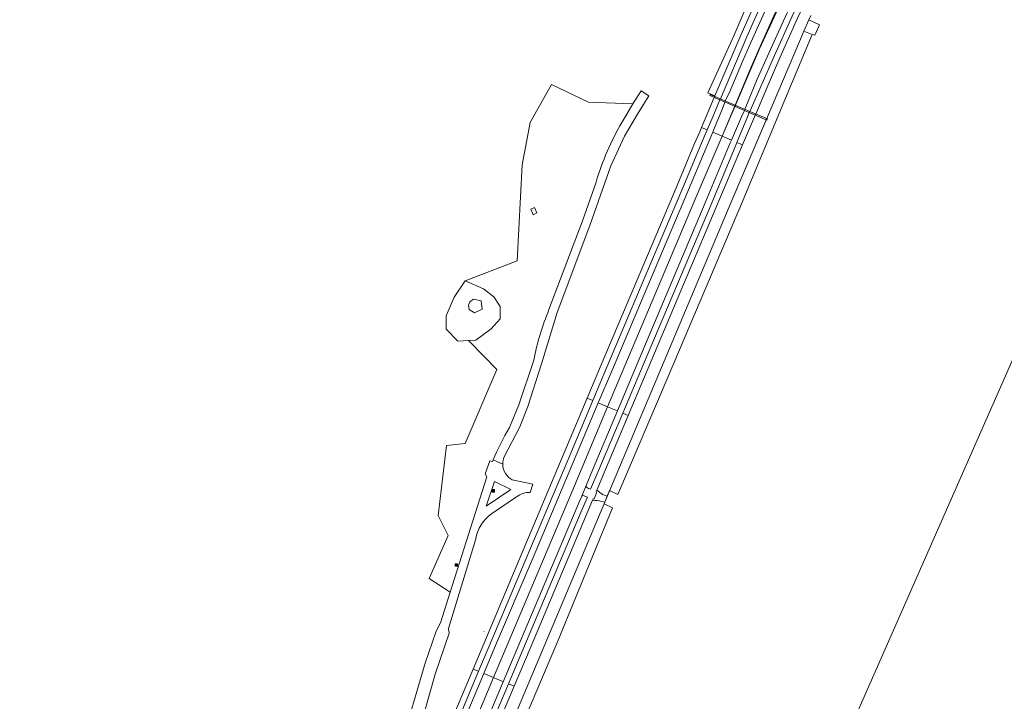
# Model space of a CAD drawing. Header units: metres. Extents: x 140853 to 145288, y 474558 to 480269.
# Tile 139 of 256: x 142909 to 143244, y 476800 to 477032. Entities that reach past the tile are written whole.
import ezdxf

# ---------------------------------------------------------------- set-up
doc = ezdxf.new("R2010")
doc.units = ezdxf.units.M
doc.header["$MEASUREMENT"] = 0
for name, color, linetype, lineweight in [('B-WE-FV-FAUNAPASSAGE-G', 80, 'Continuous', 18), ('B-WE-GR-BOS_GEMENGD-G', 40, 'Continuous', 13), ('B-WE-GR-BOS_NAALD-G', 40, 'Continuous', 13), ('B-WE-GR-GRAS_KRUIDENRIJK-G', 80, 'Continuous', 18), ('B-WE-GR-HEIDE-G', 200, 'Continuous', 13), ('B-WE-IE-MEUBILAIR_WEGMEUBILAIR-S', 7, 'Continuous', 18), ('B-WE-IE-TERREINAFSCHEIDING_KUNSTMATIG_HEKWERK-G', 20, 'IE-TERREINAFSCHEIDING-KUNSTMATIG', 18), ('B-WE-IE-TERREINAFSCHEIDING_KUNSTMATIG_HEKWERK_RASTER-G', 30, 'IE-TERREINAFSCHEIDING-KUNSTMATIG', 18), ('B-WE-IE-TERREINAFSCHEIDING_KUNSTMATIG_MUUR-G', 90, 'IE-TERREINAFSCHEIDING-KUNSTMATIG-DICHT', 18), ('B-WE-OG-BEBOUWING_BIJGEBOUW-G', 7, 'Continuous', 18), ('B-WE-OG-HULPLIJN-G', 50, 'Continuous', 18), ('B-WE-OG-WATER_GREPPEL-G', 160, 'Continuous', 18), ('B-WE-VH-ONVERHARD-G', 252, 'Continuous', 18), ('B-WE-VH-VERHARDING_ASFALT-G', 252, 'Continuous', 18), ('B-WE-VH-VERHARDING_HALFVERHARDING-G', 252, 'Continuous', 18), ('X-XX-XX-ALGEMEEN-S', 7, 'Continuous', 18)]:
    doc.layers.add(name, color=color, linetype=linetype, lineweight=lineweight)
doc.linetypes.add('IE-TERREINAFSCHEIDING-KUNSTMATIG', pattern='A,4,[82,NLCS.shx,S=0.75,R=90,X=0,Y=0],4,-2', length=10)
doc.linetypes.add('IE-TERREINAFSCHEIDING-KUNSTMATIG-DICHT', pattern='A,8,-1,[82,NLCS.shx,S=0.75,R=90,X=0,Y=0],-1', length=10)

# ---------------------------------------------------------------- blocks, each defined once
blk = doc.blocks.new('SIE-WEG_AFVALBAK-SO')
at = {"linetype": 'ByBlock', "lineweight": 18}
h = blk.add_hatch(color=0, dxfattribs=at)
h.dxf.hatch_style = 1
h.paths.add_polyline_path([(-1.5, -1.5), (1.5, -1.5), (1.5, 1.5), (-1.5, 1.5)])
at = {"color": 0, "linetype": 'ByBlock', "lineweight": 18}
for points in [[(-2, -2), (2, -2), (2, 2), (-2, 2)], [(-1.5, -1.5), (1.5, -1.5), (1.5, 1.5), (-1.5, 1.5)]]:
    blk.add_lwpolyline(points, close=True, dxfattribs=at)
blk = doc.blocks.new('SIE-WEG_AFVALBAK_TYPE_01')
for radius in [0.25, 0.156]:
    blk.add_circle((0, 0), radius)

msp = doc.modelspace()

# ---------------------------------------------------------------- linework, layer by layer
at = {"layer": 'B-WE-FV-FAUNAPASSAGE-G', "ltscale": 0.2, "flags": 128}
msp.add_lwpolyline([(143157.576, 477000.891), (143144.122, 477006.693), (143143.958, 477006.295), (143149.184, 477004.04), (143163.428, 476997.94), (143163.59, 476998.338), (143157.576, 477000.891)], close=True, dxfattribs=at)
at = {"layer": 'B-WE-GR-BOS_GEMENGD-G', "ltscale": 0.2, "flags": 128}
msp.add_lwpolyline([(143056.853, 476795.476), (143063.427, 476811.112), (143067.036, 476819.694), (143080.489, 476851.538), (143093.702, 476883.083), (143102.208, 476903.281), (143106.981, 476914.614), (143119.91, 476945.117), (143132.848, 476975.718), (143138.8, 476989.963), (143140.527, 476993.913), (143141.162, 476995.425), (143145.457, 477005.648), (143145.459, 477005.654), (143145.614, 477006.041), (143145.617, 477006.048), (143145.692, 477006.225), (143143.311, 477007.241), (143152.115, 477026.607), (143161.911, 477049.58)], dxfattribs=at)
msp.add_lwpolyline([(143038.839, 476784.953), (143047.114, 476813.136), (143050.812, 476823.964), (143052.298, 476826.798), (143055.577, 476837.217), (143048.438, 476841.952), (143054.969, 476856.579), (143051.528, 476863.369), (143054.314, 476887.219), (143060.744, 476887.838), (143071.473, 476913.06), (143067.049, 476917.583), (143061.808, 476922.941), (143058.163, 476922.725), (143054.204, 476926.767), (143054.195, 476931.369), (143056.982, 476937.676), (143060.72, 476943.187), (143078.381, 476950.034), (143080.155, 476982.761), (143082.809, 476997.081), (143084.458, 477000), (143090.135, 477010.05), (143102.639, 477003.991), (143117.767, 477003.497), (143120.602, 477007.895), (143123.166, 477006.242), (143119.409, 477000), (143114.902, 476992.512), (143110.318, 476982.388), (143108.296, 476976.602), (143103.179, 476962.122), (143091.984, 476932.48), (143086.644, 476914.968), (143082.002, 476900.454), (143079.337, 476893.555), (143073.996, 476883.342), (143073.996, 476883.342, 0.108058), (143073.489, 476880.78), (143073.489, 476880.78, 0.2728997), (143076.745, 476875.517), (143076.745, 476875.517), (143083.708, 476874.004), (143082.853, 476871.215), (143082.853, 476871.215, 0.1760143), (143078.213, 476869.676), (143078.213, 476869.676), (143069.697, 476863.9), (143069.697, 476863.9, 0.2022796), (143064.297, 476855.388), (143064.297, 476855.388), (143055.089, 476824.923), (143055.243, 476823.285), (143050.477, 476809.322), (143043.455, 476784.551)], format="xyb", dxfattribs=at)
at = {"layer": 'B-WE-GR-BOS_NAALD-G', "ltscale": 0.2, "flags": 128}
msp.add_lwpolyline([(143084.458, 477000), (143082.809, 476997.081), (143080.155, 476982.761), (143078.381, 476950.034), (143060.72, 476943.187), (143066.926, 476940.55), (143070.431, 476937.809), (143072.638, 476934.513), (143072.647, 476930.261), (143069.604, 476926.903), (143064.312, 476923.089), (143061.808, 476922.941), (143067.049, 476917.583), (143071.473, 476913.06), (143060.744, 476887.838), (143054.314, 476887.219), (143051.528, 476863.369), (143054.969, 476856.579), (143048.438, 476841.952), (143055.577, 476837.217), (143068.03, 476876.539), (143067.485, 476877.506), (143069.13, 476882.019), (143070.02, 476881.797), (143070.212, 476882.259), (143070.212, 476882.259, -0.0342695), (143075.768, 476893.298), (143075.768, 476893.298), (143078.948, 476901.015), (143084.04, 476916.275), (143084.04, 476916.275, -0.0492865), (143089.223, 476933.423), (143089.223, 476933.423), (143100.483, 476963.313), (143105.276, 476976.853), (143105.276, 476976.853, -0.057789), (143114.017, 476997.15), (143114.017, 476997.15), (143115.701, 477000), (143117.767, 477003.497), (143102.639, 477003.991), (143090.135, 477010.05), (143084.458, 477000)], format="xyb", close=True, dxfattribs=at)
for points in [[(143064.312, 476923.089), (143069.604, 476926.903), (143072.647, 476930.261), (143072.638, 476934.513), (143070.431, 476937.809), (143066.926, 476940.55), (143060.72, 476943.187), (143056.982, 476937.676), (143054.195, 476931.369), (143054.204, 476926.767), (143058.163, 476922.725), (143061.808, 476922.941), (143064.312, 476923.089)], [(143062.09, 476933.487), (143061.887, 476934.938), (143062.335, 476936.139), (143063.533, 476936.941), (143066.184, 476936.398), (143066.44, 476933.547), (143063.893, 476932.341), (143062.09, 476933.487)], [(143062.09, 476933.487), (143063.893, 476932.341), (143066.44, 476933.547), (143066.184, 476936.398), (143063.533, 476936.941), (143062.335, 476936.139), (143061.887, 476934.938), (143062.09, 476933.487)]]:
    msp.add_lwpolyline(points, close=True, dxfattribs=at)
at = {"layer": 'B-WE-GR-GRAS_KRUIDENRIJK-G', "ltscale": 0.2, "flags": 128}
for points in [[(143152.115, 477026.607), (143143.311, 477007.241), (143145.692, 477006.225), (143151.438, 477019.691), (143154.519, 477026.852), (143161.202, 477041.93), (143169.509, 477059.748), (143177.515, 477076.232), (143183.087, 477087.048), (143188.173, 477096.922), (143196.886, 477112.975), (143200.254, 477119.09), (143202.338, 477123.041), (143202.66, 477123.717), (143203.658, 477125.815), (143204.987, 477129.413), (143202.753, 477135.296), (143197.098, 477124.256), (143196.929, 477123.51), (143192.984, 477112.099), (143174.938, 477075.673), (143167.191, 477060.406), (143161.911, 477049.58), (143152.115, 477026.607)], [(143070.661, 476874.884), (143067.803, 476866.528), (143076.243, 476872.186), (143070.661, 476874.884)], [(143075.495, 476806.029), (143100.231, 476864.708), (143102.33, 476869.604), (143100.887, 476870.168), (143100.429, 476869.901), (143099.707, 476868.523), (143073.693, 476806.788), (143055.188, 476762.873), (143044.05, 476736.51), (143036.161, 476718.094), (143034.637, 476714.631), (143036.69, 476713.705), (143037.161, 476714.967), (143037.638, 476716.226), (143038.119, 476717.483), (143038.605, 476718.739), (143039.097, 476719.992), (143041.171, 476724.63), (143045.805, 476735.785), (143056.993, 476762.139), (143075.495, 476806.029)]]:
    msp.add_lwpolyline(points, close=True, dxfattribs=at)
for points in [[(143163.139, 477041.226), (143156.54, 477026.234), (143147.631, 477005.171), (143147.413, 477004.815), (143144.961, 476999), (143143.09, 476994.602), (143140.842, 476989.317), (143134.762, 476974.883), (143121.854, 476944.496), (143108.915, 476913.858), (143104.131, 476902.472), (143095.719, 476882.45), (143082.412, 476850.867), (143068.857, 476818.93), (143065.252, 476810.343), (143058.746, 476794.845)], [(143060.492, 476793.939), (143067.063, 476809.58), (143070.74, 476818.332), (143083.863, 476849.119), (143106.021, 476901.677), (143106.021, 476901.677), (143110.83, 476913.083), (143123.832, 476943.671), (143136.701, 476974.213), (143142.716, 476988.547), (143144.945, 476993.81), (143145.336, 476994.734), (143148.24, 477001.839), (143149.126, 477004.065), (143149.242, 477004.478), (143150.533, 477007.129), (143155.076, 477017.871), (143157.451, 477023.309), (143165.052, 477040.333)], [(143170.228, 477034.211), (143164.05, 477020.76), (143160.135, 477011.828), (143156.755, 477003.764), (143155.879, 477001.625), (143155.741, 477001.232), (143154.713, 476999), (143151.346, 476991.079), (143150.954, 476990.157), (143142.366, 476969.806), (143121.775, 476920.884), (143112.523, 476898.943), (143104.047, 476878.843), (143101.884, 476873.596), (143101.989, 476873.036), (143102.628, 476872.586), (143103.417, 476872.292), (143105.826, 476878.068), (143114.351, 476898.174), (143123.579, 476919.939), (143144.407, 476969.231), (143152.775, 476989.372), (143153.165, 476990.302), (143153.165, 476990.302), (143156.815, 476999), (143157.423, 477000.505), (143157.576, 477000.891), (143165.949, 477019.977), (143172.04, 477033.322)], [(143173.851, 477032.586), (143167.758, 477019.176), (143163.793, 477009.995), (143159.66, 477000.005), (143159.441, 476999.645), (143159.146, 476999), (143155.121, 476989.468), (143116.232, 476897.383), (143105.517, 476872.011), (143105.517, 476872.011), (143107.422, 476870.525), (143109.047, 476869.911), (143109.877, 476871.877), (143109.921, 476871.982), (143151.504, 476970.522), (143163.329, 476998.449), (143163.562, 476999), (143174.457, 477024.732), (143175.94, 477028.234), (143177.662, 477032.014), (143178.383, 477033.595)], [(143078.822, 476798.13), (143106.953, 476864.949), (143107.642, 476866.583), (143107.973, 476867.368), (143108.197, 476867.898), (143107.839, 476867.996), (143107.097, 476868.159), (143106.35, 476868.298), (143105.599, 476868.412), (143104.845, 476868.5), (143104.088, 476868.563), (143082.807, 476818.102), (143077.374, 476805.237), (143070.585, 476789.162)]]:
    msp.add_lwpolyline(points, dxfattribs=at)
at = {"layer": 'B-WE-GR-HEIDE-G', "ltscale": 0.2, "flags": 128}
msp.add_lwpolyline([(143178.383, 477033.595), (143177.662, 477032.014), (143175.94, 477028.234), (143178.833, 477027.121), (143167.503, 477000), (143155.079, 476970.26), (143129.788, 476910.711), (143112.613, 476870.554), (143109.877, 476871.877), (143109.047, 476869.911), (143108.197, 476867.898), (143107.973, 476867.368), (143110.865, 476865.958), (143092.188, 476820.364), (143074.494, 476779.009)], dxfattribs=at)
at = {"layer": 'B-WE-IE-TERREINAFSCHEIDING_KUNSTMATIG_HEKWERK-G', "ltscale": 0.2, "flags": 128}
for points in [[(143178.833, 477027.121), (143179.686, 477026.793), (143181.354, 477030.407), (143177.662, 477032.014)], [(143178.833, 477027.121), (143175.94, 477028.234)], [(143070.212, 476882.259), (143073.489, 476880.78)]]:
    msp.add_lwpolyline(points, dxfattribs=at)
at = {"layer": 'B-WE-IE-TERREINAFSCHEIDING_KUNSTMATIG_HEKWERK_RASTER-G', "ltscale": 0.2, "flags": 128}
for points in [[(143178.383, 477033.595), (143177.662, 477032.014)], [(143175.94, 477028.234), (143174.457, 477024.732)], [(143174.457, 477024.732), (143163.562, 476999)], [(143163.562, 476999), (143151.504, 476970.522), (143109.921, 476871.982)], [(143109.921, 476871.982), (143107.642, 476866.583)], [(143107.642, 476866.583), (143106.953, 476864.949), (143078.822, 476798.13), (143076.586, 476792.859), (143057.05, 476747.11), (143043.906, 476716.789)]]:
    msp.add_lwpolyline(points, dxfattribs=at)
at = {"layer": 'B-WE-IE-TERREINAFSCHEIDING_KUNSTMATIG_MUUR-G', "ltscale": 0.2, "flags": 128}
msp.add_lwpolyline([(143143.311, 477007.241), (143145.692, 477006.225)], dxfattribs=at)
at = {"layer": 'B-WE-OG-BEBOUWING_BIJGEBOUW-G', "ltscale": 0.2, "flags": 128}
msp.add_lwpolyline([(143084.294, 476968.169), (143083.026, 476967.576), (143083.886, 476965.734), (143085.154, 476966.327), (143084.294, 476968.169)], close=True, dxfattribs=at)
at = {"layer": 'B-WE-OG-HULPLIJN-G'}
msp.add_lwpolyline([(141484.938, 478467.493), (142922.898, 478740.923), (143043.789, 479141.528), (143928.198, 479351.369), (144042.725, 479840.999), (144698.079, 479872.794), (144672.627, 478988.916), (144742.617, 478639.181), (145060.75, 478225.858), (145035.298, 477659.922), (145054.388, 476896.862), (144768.066, 476833.275), (144755.342, 477825.251), (143616.428, 477755.303), (142541.14, 475313.514), (141510.39, 476108.367), (141014.104, 476776.044), (140988.652, 477462.798), (141421.313, 477755.303), (141484.938, 478467.493)], close=True, dxfattribs=at)
at = {"layer": 'B-WE-OG-WATER_GREPPEL-G', "ltscale": 0.2, "flags": 128}
for points in [[(143167.503, 477000), (143178.833, 477027.121), (143175.94, 477028.234), (143174.457, 477024.732), (143163.562, 476999), (143163.329, 476998.449), (143151.504, 476970.522), (143109.921, 476871.982), (143109.877, 476871.877), (143112.613, 476870.554), (143129.788, 476910.711), (143155.079, 476970.26), (143167.503, 477000)], [(143062.038, 476750), (143074.494, 476779.009), (143092.188, 476820.364), (143110.865, 476865.958), (143107.973, 476867.368), (143107.642, 476866.583), (143106.953, 476864.949), (143078.822, 476798.13), (143076.586, 476792.859), (143057.05, 476747.11), (143044.263, 476717.612), (143046.856, 476716.876), (143060.855, 476747.246), (143062.038, 476750)]]:
    msp.add_lwpolyline(points, close=True, dxfattribs=at)
at = {"layer": 'B-WE-VH-ONVERHARD-G', "ltscale": 0.2, "flags": 128}
msp.add_lwpolyline([(143117.767, 477003.497), (143115.701, 477000), (143114.017, 476997.15), (143114.017, 476997.15, 0.057789), (143105.276, 476976.853), (143105.276, 476976.853), (143100.483, 476963.313), (143089.223, 476933.423), (143089.223, 476933.423, 0.0492865), (143084.04, 476916.275), (143084.04, 476916.275), (143078.948, 476901.015), (143075.768, 476893.298), (143075.768, 476893.298, 0.0342695), (143070.212, 476882.259), (143070.212, 476882.259), (143073.489, 476880.78), (143073.489, 476880.78, -0.108058), (143073.996, 476883.342), (143073.996, 476883.342), (143079.337, 476893.555), (143082.002, 476900.454), (143086.644, 476914.968), (143091.984, 476932.48), (143103.179, 476962.122), (143108.296, 476976.602), (143110.318, 476982.388), (143114.902, 476992.512), (143119.409, 477000), (143123.166, 477006.242), (143120.602, 477007.895), (143117.767, 477003.497)], format="xyb", close=True, dxfattribs=at)
at = {"layer": 'B-WE-VH-VERHARDING_ASFALT-G', "ltscale": 0.2, "flags": 128}
for points in [[(143141.162, 476995.425), (143143.09, 476994.602), (143144.961, 476999), (143147.413, 477004.815), (143147.631, 477005.171), (143156.54, 477026.234), (143163.139, 477041.226), (143171.391, 477058.846), (143179.516, 477075.495), (143184.956, 477086.027), (143183.087, 477087.048), (143177.515, 477076.232), (143169.509, 477059.748), (143161.202, 477041.93), (143154.519, 477026.852), (143151.438, 477019.691), (143145.692, 477006.225), (143145.617, 477006.048), (143145.614, 477006.041), (143145.459, 477005.654), (143145.457, 477005.648), (143141.162, 476995.425)], [(143148.139, 476992.447), (143158.252, 477016.509), (143160.612, 477021.913), (143168.196, 477038.897), (143176.316, 477056.292), (143184.523, 477073.102), (143189.751, 477083.409), (143186.717, 477085.066), (143181.429, 477074.642), (143173.197, 477057.781), (143165.052, 477040.333), (143157.451, 477023.309), (143155.076, 477017.871), (143150.533, 477007.129), (143149.242, 477004.478), (143149.126, 477004.065), (143148.24, 477001.839), (143145.336, 476994.734), (143144.945, 476993.81), (143148.139, 476992.447)], [(143148.139, 476992.447), (143153.578, 477005.123), (143160.891, 477022.163), (143167.104, 477035.69), (143171.087, 477043.862), (143175.847, 477053.183), (143180.148, 477061.062), (143189.804, 477077.583), (143192.303, 477082.016), (143190.871, 477082.798), (143189.751, 477083.409), (143184.523, 477073.102), (143176.316, 477056.292), (143168.196, 477038.897), (143160.612, 477021.913), (143158.252, 477016.509), (143148.139, 476992.447)], [(143192.303, 477082.016), (143189.804, 477077.583), (143180.148, 477061.062), (143175.847, 477053.183), (143171.087, 477043.862), (143167.104, 477035.69), (143160.891, 477022.163), (143153.578, 477005.123), (143148.139, 476992.447), (143151.346, 476991.079), (143154.713, 476999), (143155.741, 477001.232), (143155.879, 477001.625), (143156.755, 477003.764), (143160.135, 477011.828), (143164.05, 477020.76), (143170.228, 477034.211), (143174.18, 477042.319), (143178.903, 477051.569), (143183.157, 477059.362), (143192.801, 477075.862), (143195.337, 477080.359), (143192.303, 477082.016)], [(143198.698, 477078.524), (143196.978, 477079.463), (143194.375, 477075.003), (143184.517, 477058.485), (143180.438, 477050.844), (143175.844, 477041.54), (143172.04, 477033.322), (143165.949, 477019.977), (143157.576, 477000.891), (143157.423, 477000.505), (143156.815, 476999), (143153.165, 476990.302), (143155.121, 476989.468), (143159.146, 476999), (143159.441, 476999.645), (143159.66, 477000.005), (143163.793, 477009.995), (143167.758, 477019.176), (143173.851, 477032.586), (143177.643, 477040.714), (143184.073, 477053.383), (143186.321, 477057.511), (143195.997, 477073.853), (143198.698, 477078.524)], [(143143.09, 476994.602), (143141.162, 476995.425), (143140.527, 476993.913), (143138.8, 476989.963), (143132.848, 476975.718), (143119.91, 476945.117), (143106.981, 476914.614), (143102.208, 476903.281), (143104.131, 476902.472), (143108.915, 476913.858), (143121.854, 476944.496), (143134.762, 476974.883), (143140.842, 476989.317), (143143.09, 476994.602)], [(143106.021, 476901.677), (143109.206, 476900.338), (143126.832, 476942.247), (143139.328, 476971.796), (143148.139, 476992.447), (143144.945, 476993.81), (143142.716, 476988.547), (143136.701, 476974.213), (143123.832, 476943.671), (143110.83, 476913.083), (143106.021, 476901.677)], [(143109.206, 476900.338), (143112.523, 476898.943), (143121.775, 476920.884), (143142.366, 476969.806), (143150.954, 476990.157), (143151.346, 476991.079), (143148.139, 476992.447), (143139.328, 476971.796), (143126.832, 476942.247), (143109.206, 476900.338)], [(143155.121, 476989.468), (143153.165, 476990.302), (143152.775, 476989.372), (143144.407, 476969.231), (143123.579, 476919.939), (143114.351, 476898.174), (143116.232, 476897.383), (143155.121, 476989.468)], [(143104.131, 476902.472), (143102.208, 476903.281), (143093.702, 476883.083), (143080.489, 476851.538), (143067.036, 476819.694), (143063.427, 476811.112), (143065.252, 476810.343), (143068.857, 476818.93), (143082.412, 476850.867), (143095.719, 476882.45), (143104.131, 476902.472)], [(143109.206, 476900.338), (143106.021, 476901.677), (143083.863, 476849.119), (143070.74, 476818.332), (143067.063, 476809.58), (143070.403, 476808.174), (143097.898, 476873.451), (143109.206, 476900.338)], [(143112.523, 476898.943), (143109.206, 476900.338), (143097.898, 476873.451), (143070.403, 476808.174), (143073.693, 476806.788), (143099.707, 476868.523), (143100.429, 476869.901), (143101.884, 476873.596), (143104.047, 476878.843), (143112.523, 476898.943)], [(143104.088, 476868.563), (143104.281, 476869.021), (143104.584, 476869.061), (143105.378, 476871.117), (143105.293, 476871.48), (143105.517, 476872.011), (143116.232, 476897.383), (143114.351, 476898.174), (143105.826, 476878.068), (143103.417, 476872.292), (143102.628, 476872.586), (143101.989, 476873.036), (143101.884, 476873.596), (143100.429, 476869.901), (143100.887, 476870.168), (143102.33, 476869.604), (143100.231, 476864.708), (143075.495, 476806.029), (143077.374, 476805.237), (143082.807, 476818.102), (143104.088, 476868.563)], [(143070.661, 476874.884), (143076.243, 476872.186), (143067.803, 476866.528), (143070.661, 476874.884)], [(143058.746, 476794.845), (143065.252, 476810.343), (143063.427, 476811.112), (143056.853, 476795.476), (143043.273, 476763.298), (143042.131, 476760.611), (143030.246, 476732.644), (143024.632, 476720.019), (143024.298, 476719.29), (143026.217, 476718.425), (143026.406, 476718.825), (143032.137, 476731.792), (143045.318, 476762.924), (143051.787, 476778.398), (143058.746, 476794.845)], [(143028.207, 476717.528), (143031.147, 476716.203), (143032.423, 476718.934), (143048.748, 476756.763), (143070.403, 476808.174), (143067.063, 476809.58), (143060.492, 476793.939), (143047.221, 476762.085), (143034.12, 476731.126), (143028.408, 476717.939), (143028.207, 476717.528)], [(143031.147, 476716.203), (143034.637, 476714.631), (143036.161, 476718.094), (143044.05, 476736.51), (143055.188, 476762.873), (143073.693, 476806.788), (143070.403, 476808.174), (143048.748, 476756.763), (143032.423, 476718.934), (143031.147, 476716.203)], [(143077.374, 476805.237), (143075.495, 476806.029), (143056.993, 476762.139), (143045.805, 476735.785), (143041.171, 476724.63), (143039.097, 476719.992), (143038.605, 476718.739), (143038.119, 476717.483), (143037.638, 476716.226), (143037.161, 476714.967), (143036.69, 476713.705), (143038.67, 476712.814), (143041.015, 476719.188), (143042.974, 476723.765), (143044.921, 476728.331), (143058.931, 476761.421), (143070.585, 476789.162), (143077.374, 476805.237)]]:
    msp.add_lwpolyline(points, close=True, dxfattribs=at)
msp.add_lwpolyline([(143043.455, 476784.551), (143050.477, 476809.322), (143055.243, 476823.285), (143055.089, 476824.923), (143064.297, 476855.388), (143064.297, 476855.388, -0.2022796), (143069.697, 476863.9), (143069.697, 476863.9), (143078.213, 476869.676), (143078.213, 476869.676, -0.1760143), (143082.853, 476871.215), (143082.853, 476871.215), (143083.708, 476874.004), (143076.745, 476875.517), (143076.745, 476875.517, -0.2728997), (143073.489, 476880.78), (143073.489, 476880.78), (143070.212, 476882.259), (143070.212, 476882.259), (143070.02, 476881.797), (143069.13, 476882.019), (143067.485, 476877.506), (143068.03, 476876.539), (143055.577, 476837.217), (143052.298, 476826.798), (143050.812, 476823.964), (143047.114, 476813.136), (143038.839, 476784.953)], format="xyb", dxfattribs=at)
at = {"layer": 'B-WE-VH-VERHARDING_HALFVERHARDING-G', "ltscale": 0.2, "flags": 128}
msp.add_lwpolyline([(143109.047, 476869.911), (143107.422, 476870.525), (143105.517, 476872.011), (143105.293, 476871.48), (143105.378, 476871.117), (143104.584, 476869.061), (143104.281, 476869.021), (143104.088, 476868.563), (143104.845, 476868.5), (143105.599, 476868.412), (143106.35, 476868.298), (143107.097, 476868.159), (143107.839, 476867.996), (143108.197, 476867.898), (143109.047, 476869.911)], close=True, dxfattribs=at)

# ---------------------------------------------------------------- block references
at = {"layer": 'B-WE-IE-MEUBILAIR_WEGMEUBILAIR-S', "xscale": 0.2, "yscale": 0.2, "zscale": 0.2}
for p in [(143070.292, 476871.757), (143057.736, 476846.52)]:
    msp.add_blockref('SIE-WEG_AFVALBAK-SO', p, dxfattribs=at)
at = {"layer": 'X-XX-XX-ALGEMEEN-S', "xscale": 0.2, "yscale": 0.2, "zscale": 0.2}
msp.add_blockref('SIE-WEG_AFVALBAK_TYPE_01', (143067.056, 476823.953), dxfattribs=at)

doc.saveas('drawing.dxf')
